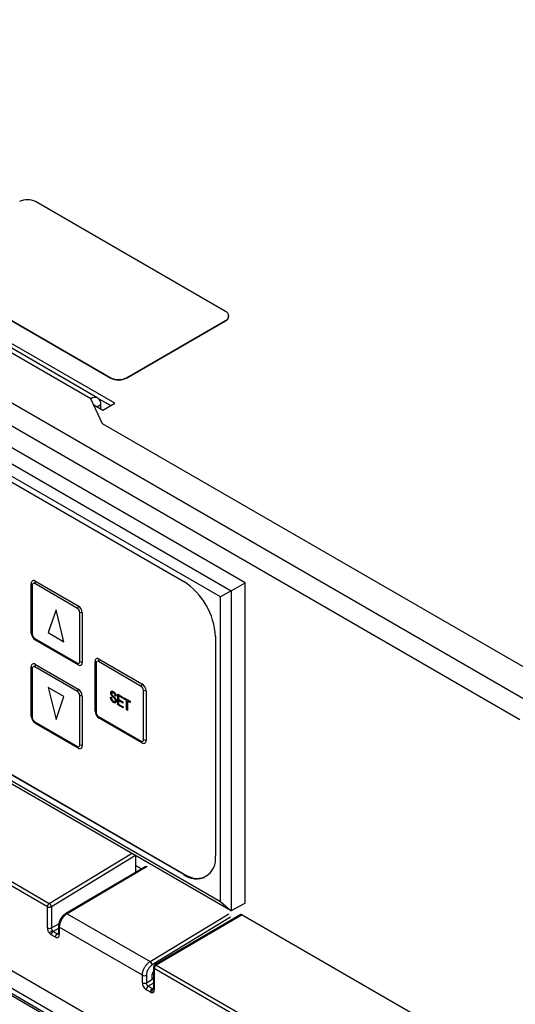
# Model space of a CAD drawing. Header units: millimetres. Extents: x 0 to 2794, y 0 to 2159.
# Tile 59 of 66: x 2113 to 2201, y 1608 to 1784. Entities that reach past the tile are written whole.
import ezdxf

# ---------------------------------------------------------------- set-up
doc = ezdxf.new("R2010")
doc.units = ezdxf.units.MM
doc.header["$LTSCALE"] = 10

msp = doc.modelspace()

# ---------------------------------------------------------------- linework, layer by layer
for p, q in [((2203.55, 1661.73), (1992.5, 1783.57)), ((2201.87, 1658.61), (1990.64, 1780.56)), ((2149.29, 1731.51), (2115.35, 1751.1)), ((2037.17, 1746.96), (2150.31, 1681.64)), ((2152.78, 1683.07), (2039.65, 1748.38)), ((2148.38, 1680.53), (2037.69, 1744.43)), ((2044.24, 1739.61), (2141.82, 1683.28)), ((2125.25, 1715.91), (2086.36, 1738.36)), ((2129.49, 1715.1), (2087.06, 1739.59)), ((2126.5, 1716.04), (2087.61, 1738.49)), ((2094.84, 1739.26), (2128.78, 1719.67)), ((2094.84, 1739.18), (2128.78, 1719.59)), ((2131.61, 1719.67), (2149.29, 1729.87)), ((2131.61, 1719.59), (2149.29, 1729.79)), ((2149.29, 1729.79), (2149.29, 1729.87)), ((2149.87, 1730.61), (2149.87, 1730.69)), ((2128.78, 1719.59), (2128.78, 1719.67)), ((2131.61, 1719.67), (2131.61, 1719.59)), ((2127.32, 1711.45), (2125.25, 1715.91)), ((2126.66, 1715.91), (2128.78, 1714.69)), ((2125.77, 1714.8), (2127.37, 1713.87)), ((2126.31, 1714.48), (2127.02, 1714.89)), ((2127.02, 1714.07), (2127.02, 1714.89)), ((2127.37, 1713.87), (2129.49, 1715.1)), ((2207.85, 1664.96), (2127.32, 1711.45)), ((2150.31, 1624.49), (2037.17, 1689.8)), ((2037.69, 1690.1), (2148.38, 1626.2)), ((2141.82, 1631.02), (2044.24, 1687.35)), ((2044.34, 1687.4), (2141.92, 1631.07)), ((2114.6, 1674.12), (2114.6, 1682.93)), ((2114.78, 1682.67), (2114.6, 1682.93)), ((2114.78, 1682.67), (2114.78, 1673.85)), ((2115.2, 1682.91), (2115.34, 1683.36)), ((2122.83, 1678.5), (2115.2, 1682.91)), ((2115.34, 1683.36), (2122.97, 1678.95)), ((2150.31, 1681.64), (2152.78, 1683.07)), ((2152.78, 1625.91), (2152.78, 1683.07)), ((2165.55, 1582.36), (1995.85, 1680.33)), ((2150.31, 1681.64), (2148.38, 1680.53)), ((2148.38, 1626.2), (2148.38, 1680.53)), ((2150.31, 1681.64), (2150.31, 1624.49)), ((2119.01, 1678.26), (2117.6, 1674.18)), ((2120.43, 1672.55), (2119.01, 1678.26)), ((2120.43, 1672.55), (2119.01, 1678.26)), ((2119.01, 1678.26), (2119.01, 1678.26)), ((2122.97, 1678.95), (2122.83, 1678.5)), ((1996.2, 1677.07), (2165.83, 1579.14)), ((2123.71, 1677.68), (2123.25, 1677.78)), ((2123.25, 1668.96), (2123.25, 1677.78)), ((2123.71, 1677.68), (2123.71, 1668.86)), ((2165.92, 1578.05), (1995.8, 1676.26)), ((1995.92, 1675.89), (2165.95, 1577.74)), ((2114.78, 1673.85), (2114.6, 1674.12)), ((2115.2, 1673.13), (2122.83, 1668.72)), ((2115.2, 1673.13), (2115.34, 1672.84)), ((2117.6, 1674.18), (2120.43, 1672.55)), ((2147.48, 1673.48), (2147.48, 1634.28)), ((2122.97, 1668.43), (2115.34, 1672.84)), ((2120.43, 1672.55), (2120.43, 1672.55)), ((2114.6, 1659.26), (2114.6, 1668.07)), ((2114.78, 1667.81), (2114.6, 1668.07)), ((2114.78, 1667.81), (2114.78, 1658.99)), ((2115.2, 1668.05), (2115.34, 1668.5)), ((2122.83, 1663.64), (2115.2, 1668.05)), ((2115.34, 1668.5), (2122.97, 1664.09)), ((2122.97, 1668.43), (2122.83, 1668.72)), ((2123.71, 1668.86), (2123.25, 1668.96)), ((2125.98, 1660.2), (2125.98, 1669.01)), ((2126.16, 1668.75), (2125.98, 1669.01)), ((2126.16, 1668.75), (2126.16, 1659.93)), ((2126.58, 1668.99), (2126.72, 1669.44)), ((2134.22, 1664.58), (2126.58, 1668.99)), ((2126.72, 1669.44), (2134.36, 1665.03)), ((2120.43, 1662.75), (2117.6, 1664.38)), ((2120.43, 1662.75), (2117.6, 1664.38)), ((2117.6, 1664.38), (2119.01, 1658.67)), ((2117.6, 1664.38), (2117.6, 1664.38)), ((2134.36, 1665.03), (2134.22, 1664.58)), ((2119.01, 1658.67), (2120.43, 1662.75)), ((2119.01, 1658.67), (2120.43, 1662.75)), ((2120.43, 1662.75), (2120.43, 1662.75)), ((2122.97, 1664.09), (2122.83, 1663.64)), ((2123.71, 1662.81), (2123.25, 1662.92)), ((2123.25, 1654.1), (2123.25, 1662.92)), ((2123.71, 1662.81), (2123.71, 1654)), ((2128.74, 1662.65), (2128.91, 1662.58)), ((2128.74, 1662.65), (2128.91, 1662.58)), ((2128.74, 1662.65), (2128.74, 1662.65)), ((2128.91, 1662.58), (2128.91, 1662.58)), ((2128.95, 1663.3), (2128.95, 1663.3)), ((2129.01, 1663.08), (2129.01, 1663.08)), ((2129.26, 1663.64), (2129.26, 1663.64)), ((2129.26, 1662.8), (2129.27, 1662.81)), ((2129.55, 1662.55), (2129.55, 1662.55)), ((2129.76, 1662.8), (2129.59, 1662.87)), ((2129.76, 1662.8), (2129.76, 1662.8)), ((2130.03, 1663.17), (2131, 1662.61)), ((2130.03, 1661.3), (2130.03, 1663.17)), ((2130.03, 1663.17), (2131, 1662.61)), ((2130.03, 1663.17), (2130.03, 1663.17)), ((2130.2, 1662.86), (2130.2, 1662.27)), ((2131, 1662.39), (2130.2, 1662.86)), ((2130.2, 1662.86), (2130.2, 1662.27)), ((2131, 1662.61), (2131, 1662.39)), ((2131, 1662.61), (2131, 1662.39)), ((2131, 1662.61), (2131, 1662.61)), ((2131.17, 1662.52), (2132.23, 1661.91)), ((2131.17, 1662.51), (2131.17, 1662.52)), ((2131.17, 1662.51), (2132.23, 1661.91)), ((2131.17, 1662.3), (2131.17, 1662.51)), ((2135.1, 1663.75), (2134.64, 1663.86)), ((2134.64, 1655.04), (2134.64, 1663.86)), ((2135.1, 1663.75), (2135.1, 1654.94)), ((2129.3, 1661.91), (2129.3, 1661.91)), ((2129.8, 1661.95), (2129.8, 1661.95)), ((2131.02, 1660.72), (2130.03, 1661.3)), ((2130.2, 1662.27), (2130.96, 1661.83)), ((2130.2, 1662.27), (2130.96, 1661.83)), ((2130.2, 1662.27), (2130.2, 1662.27)), ((2130.2, 1662.05), (2130.2, 1661.42)), ((2130.96, 1661.61), (2130.2, 1662.05)), ((2130.2, 1662.05), (2130.2, 1661.42)), ((2130.2, 1661.42), (2131.02, 1660.94)), ((2130.2, 1661.42), (2131.02, 1660.94)), ((2130.2, 1661.42), (2130.2, 1661.42)), ((2130.96, 1661.83), (2130.96, 1661.61)), ((2130.96, 1661.83), (2130.96, 1661.61)), ((2130.96, 1661.83), (2130.96, 1661.83)), ((2130.96, 1661.61), (2130.96, 1661.61)), ((2131, 1662.39), (2131, 1662.39)), ((2131.02, 1660.94), (2131.02, 1660.72)), ((2131.02, 1660.94), (2131.02, 1660.72)), ((2131.02, 1660.94), (2131.02, 1660.94)), ((2131.02, 1660.72), (2131.02, 1660.72)), ((2131.61, 1662.04), (2131.17, 1662.3)), ((2131.61, 1660.38), (2131.61, 1662.04)), ((2131.78, 1661.94), (2131.78, 1660.28)), ((2132.23, 1661.69), (2131.78, 1661.94)), ((2131.78, 1661.94), (2131.78, 1660.28)), ((2132.23, 1661.91), (2132.23, 1661.69)), ((2132.23, 1661.91), (2132.23, 1661.91)), ((2132.23, 1661.91), (2132.23, 1661.69)), ((2132.23, 1661.69), (2132.23, 1661.69)), ((2114.78, 1658.99), (2114.6, 1659.26)), ((2126.16, 1659.93), (2125.98, 1660.2)), ((2126.58, 1659.2), (2134.22, 1654.8)), ((2126.58, 1659.2), (2126.72, 1658.92)), ((2134.36, 1654.51), (2126.72, 1658.92)), ((2131.78, 1660.28), (2131.61, 1660.38)), ((2131.78, 1660.28), (2131.78, 1660.28)), ((2115.2, 1658.26), (2122.83, 1653.86)), ((2115.2, 1658.26), (2115.34, 1657.98)), ((2122.97, 1653.57), (2115.34, 1657.98)), ((2119.01, 1658.67), (2119.01, 1658.67)), ((2122.97, 1653.57), (2122.83, 1653.86)), ((2123.71, 1654), (2123.25, 1654.1)), ((2134.36, 1654.51), (2134.22, 1654.8)), ((2135.1, 1654.94), (2134.64, 1655.04)), ((2093.46, 1639.91), (2117.81, 1625.85)), ((2117.47, 1625.24), (2093.11, 1639.3)), ((2117.81, 1625.85), (2132.49, 1634.77)), ((2133.19, 1634.37), (2118.18, 1625.24)), ((2133.24, 1634.34), (2133.24, 1631.38)), ((2134.28, 1631.99), (2133.24, 1632.58)), ((2135.03, 1632.43), (2120.75, 1624.04)), ((2135.28, 1632.41), (2120.99, 1624.01)), ((2141.82, 1631.02), (2141.92, 1631.07)), ((2148.38, 1626.2), (2150.31, 1624.49)), ((2152.78, 1625.91), (2150.31, 1624.49)), ((2117.47, 1621.46), (2117.47, 1625.24)), ((2118.18, 1625.24), (2118.18, 1621.47)), ((2120.99, 1624.01), (2135.82, 1615.45)), ((2135.82, 1615.45), (2149.86, 1623.99)), ((2152, 1623.86), (2136.66, 1614.85)), ((2152.25, 1623.83), (2136.91, 1614.82)), ((2152.25, 1623.83), (2200.26, 1596.12)), ((2118.18, 1621.47), (2119.52, 1622.22)), ((2150.21, 1623.38), (2136.18, 1614.85)), ((2119.45, 1621.37), (2118.53, 1620.85)), ((2118.53, 1620.85), (2119.25, 1620.44)), ((2119.25, 1620.44), (2119.45, 1620.55)), ((2119.45, 1621.79), (2119.45, 1620.44)), ((2119.45, 1620.44), (2119.47, 1620.43)), ((2119.59, 1621.58), (2119.59, 1620.24)), ((2134.44, 1613.01), (2119.59, 1621.58)), ((2118.89, 1619.83), (2118.17, 1620.24)), ((2136.42, 1614.42), (2136.42, 1610.64)), ((2136.56, 1614.21), (2136.56, 1610.44)), ((2165.94, 1597.25), (2136.56, 1614.21)), ((2136.91, 1614.82), (2166.53, 1597.73)), ((2134.44, 1611.67), (2134.44, 1613.01)), ((2135.15, 1613.02), (2135.15, 1611.67)), ((2135.15, 1611.67), (2136.26, 1612.3)), ((2136.42, 1611.58), (2135.5, 1611.06)), ((2136.2, 1612.58), (2136.2, 1612.91)), ((2136.2, 1612.56), (2136.42, 1612.44)), ((2135.86, 1610.03), (2135.14, 1610.44)), ((2135.5, 1611.06), (2136.22, 1610.65)), ((2136.22, 1610.65), (2136.42, 1610.76))]:
    msp.add_line(p, q)
for centre, radius, start, end in [((2113.93, 1748.37), 3.07, 62.6097, 117.3903), ((2148.98, 1730.69), 0.873, 290.7834, 69.2166), ((2148.87, 1730.71), 1.01, 294.3747, 354.3052), ((2130.2, 1722.4), 3.07, 242.6097, 297.3903), ((2130.2, 1722.32), 3.07, 242.6097, 297.3903), ((2125.94, 1715.07), 1.09, 350.786, 129.2033), ((2115.05, 1683.01), 0.455, 50.7967, 189.214), ((2115.03, 1682.71), 0.259, 50.7967, 189.214), ((2135.2, 1672.92), 12.29, 2.6055, 57.3945), ((2122.34, 1677.74), 0.91, 2.6055, 57.3945), ((2122.11, 1677.6), 1.6, 2.6055, 57.3945), ((2116.2, 1674.19), 1.6, 182.6055, 237.3945), ((2115.69, 1673.89), 0.91, 182.6055, 237.3945), ((2126.43, 1669.09), 0.455, 50.7967, 189.214), ((2115.05, 1668.15), 0.455, 50.7967, 189.214), ((2115.03, 1667.85), 0.259, 50.7967, 189.214), ((2123, 1668.92), 0.259, 230.7967, 9.214), ((2123.26, 1668.78), 0.455, 230.7967, 9.214), ((2126.42, 1668.79), 0.259, 50.7967, 189.214), ((2133.73, 1663.82), 0.91, 2.6055, 57.3945), ((2133.5, 1663.68), 1.6, 2.6055, 57.3945), ((2122.34, 1662.87), 0.91, 2.6055, 57.3945), ((2122.11, 1662.74), 1.6, 2.6055, 57.3945), ((2116.2, 1659.33), 1.6, 182.6055, 237.3945), ((2115.69, 1659.03), 0.91, 182.6055, 237.3945), ((2127.59, 1660.27), 1.6, 182.6055, 237.3945), ((2127.07, 1659.97), 0.91, 182.6055, 237.3945), ((2123, 1654.06), 0.259, 230.7967, 9.214), ((2123.26, 1653.92), 0.455, 230.7967, 9.214), ((2134.38, 1655), 0.259, 230.7967, 9.214), ((2134.65, 1654.86), 0.455, 230.7967, 9.214), ((2144.03, 1633.72), 3.49, 230.7967, 9.214), ((2144.34, 1634.53), 4.22, 235.1284, 286.1514), ((2118.24, 1625.2), 0.77, 123.2297, 177.3477), ((2117.4, 1625.19), 0.774, 3.6975, 58.0383), ((2117.82, 1625.92), 0.767, 242.5848, 297.7039), ((2120.85, 1623.82), 0.241, 52.8531, 114.8952), ((2117.82, 1622.14), 0.767, 242.5848, 297.7039), ((2119.16, 1619.62), 1.58, 119.9217, 145.889), ((2118.94, 1620.2), 0.766, 121.9772, 177.4454), ((2119.65, 1619.79), 0.766, 121.9772, 177.4454), ((2119.7, 1621.81), 0.251, 185.6775, 245.6548), ((2119.7, 1620.46), 0.251, 185.6641, 245.656), ((2135.41, 1614.8), 0.774, 3.6975, 58.0383), ((2136.92, 1614.42), 0.5, 120.4249, 180), ((2136.67, 1614.44), 0.251, 185.6641, 245.656), ((2137.33, 1614.18), 0.77, 123.2297, 177.3477), ((2136.77, 1614.63), 0.241, 52.8524, 114.9016), ((2134.79, 1613.7), 0.767, 242.5848, 297.7039), ((2134.79, 1612.35), 0.767, 242.5848, 297.7039), ((2135.91, 1610.41), 0.766, 121.9772, 177.4454), ((2136.62, 1610), 0.766, 121.9772, 177.4454), ((2136.69, 1610.14), 0.56, 124.7076, 201.4128), ((2136.67, 1610.67), 0.251, 185.6641, 245.656)]:
    msp.add_arc(centre, radius, start, end)
for points, knots in [([(2129.29, 1661.7), (2129.25, 1661.72), (2129.21, 1661.75), (2129.14, 1661.8), (2129.11, 1661.83), (2129, 1661.93), (2128.94, 1662.01), (2128.84, 1662.19), (2128.8, 1662.29), (2128.77, 1662.43), (2128.76, 1662.47), (2128.75, 1662.56), (2128.74, 1662.61), (2128.74, 1662.65)], [0, 0, 0, 0, 0.125, 0.125, 0.25, 0.25, 0.5, 0.5, 0.75, 0.75, 0.875, 0.875, 1, 1, 1, 1]), ([(2128.78, 1663.4), (2128.78, 1663.44), (2128.79, 1663.47), (2128.8, 1663.53), (2128.8, 1663.56), (2128.84, 1663.64), (2128.87, 1663.68), (2128.96, 1663.73), (2129.02, 1663.73), (2129.13, 1663.71), (2129.19, 1663.68), (2129.26, 1663.64)], [0, 0, 0, 0, 0.125, 0.125, 0.25, 0.25, 0.5, 0.5, 0.75, 0.75, 1, 1, 1, 1]), ([(2129.22, 1662.63), (2129.17, 1662.68), (2129.11, 1662.73), (2129.01, 1662.84), (2128.95, 1662.9), (2128.87, 1663.04), (2128.84, 1663.12), (2128.79, 1663.26), (2128.79, 1663.34), (2128.78, 1663.4)], [0, 0, 0, 0, 0.25, 0.25, 0.5, 0.5, 0.75, 0.75, 1, 1, 1, 1]), ([(2128.88, 1663.66), (2128.9, 1663.68), (2128.96, 1663.74), (2129.1, 1663.72), (2129.2, 1663.67), (2129.26, 1663.64)], [0, 0, 0, 0, 0.258132, 0.628567, 1, 1, 1, 1]), ([(2128.91, 1662.58), (2128.92, 1662.51), (2128.92, 1662.45), (2128.96, 1662.32), (2128.99, 1662.25), (2129.06, 1662.13), (2129.1, 1662.07), (2129.2, 1661.98), (2129.25, 1661.94), (2129.3, 1661.91)], [0, 0, 0, 0, 0.25, 0.25, 0.5, 0.5, 0.75, 0.75, 1, 1, 1, 1]), ([(2128.91, 1662.58), (2128.92, 1662.51), (2128.92, 1662.45), (2128.96, 1662.32), (2128.99, 1662.25), (2129.06, 1662.13), (2129.1, 1662.07), (2129.2, 1661.98), (2129.25, 1661.94), (2129.3, 1661.91)], [0, 0, 0, 0, 0.25, 0.25, 0.5, 0.5, 0.75, 0.75, 1, 1, 1, 1]), ([(2129.26, 1663.42), (2129.22, 1663.44), (2129.19, 1663.46), (2129.11, 1663.48), (2129.08, 1663.49), (2129.02, 1663.47), (2128.99, 1663.45), (2128.96, 1663.38), (2128.95, 1663.34), (2128.95, 1663.3)], [0, 0, 0, 0, 0.25, 0.25, 0.5, 0.5, 0.75, 0.75, 1, 1, 1, 1]), ([(2129.01, 1663.45), (2128.99, 1663.43), (2128.96, 1663.4), (2128.96, 1663.34), (2128.95, 1663.3)], [0, 0, 0, 0, 0.393287, 1, 1, 1, 1]), ([(2128.95, 1663.3), (2128.95, 1663.27), (2128.96, 1663.23), (2128.97, 1663.17), (2128.97, 1663.16), (2128.99, 1663.12), (2129, 1663.1), (2129.01, 1663.08)], [0, 0, 0, 0, 0.5, 0.5, 0.75, 0.75, 1, 1, 1, 1]), ([(2128.95, 1663.3), (2128.95, 1663.27), (2128.96, 1663.23), (2128.97, 1663.17), (2128.97, 1663.15), (2128.99, 1663.12), (2129, 1663.1), (2129.01, 1663.08)], [0, 0, 0, 0, 0.5, 0.5, 0.75, 0.75, 1, 1, 1, 1]), ([(2129.01, 1663.08), (2129.04, 1663.02), (2129.08, 1662.97), (2129.17, 1662.89), (2129.22, 1662.84), (2129.27, 1662.81)], [0, 0, 0, 0, 0.5, 0.5, 1, 1, 1, 1]), ([(2129.01, 1663.08), (2129.04, 1663.02), (2129.08, 1662.97), (2129.17, 1662.88), (2129.22, 1662.84), (2129.26, 1662.8)], [0, 0, 0, 0, 0.5, 0.5, 1, 1, 1, 1]), ([(2129.63, 1662.04), (2129.63, 1662.07), (2129.63, 1662.1), (2129.61, 1662.16), (2129.61, 1662.19), (2129.57, 1662.28), (2129.53, 1662.33), (2129.45, 1662.43), (2129.4, 1662.47), (2129.31, 1662.55), (2129.27, 1662.59), (2129.22, 1662.63)], [0, 0, 0, 0, 0.125, 0.125, 0.25, 0.25, 0.5, 0.5, 0.75, 0.75, 1, 1, 1, 1]), ([(2129.26, 1663.64), (2129.29, 1663.63), (2129.32, 1663.6), (2129.39, 1663.56), (2129.42, 1663.53), (2129.51, 1663.44), (2129.57, 1663.37), (2129.66, 1663.21), (2129.7, 1663.12), (2129.73, 1663), (2129.74, 1662.95), (2129.75, 1662.87), (2129.75, 1662.83), (2129.76, 1662.8)], [0, 0, 0, 0, 0.125, 0.125, 0.25, 0.25, 0.5, 0.5, 0.75, 0.75, 0.875, 0.875, 1, 1, 1, 1]), ([(2129.26, 1663.64), (2129.29, 1663.62), (2129.32, 1663.6), (2129.39, 1663.56), (2129.42, 1663.53), (2129.51, 1663.44), (2129.57, 1663.37), (2129.66, 1663.21), (2129.7, 1663.12), (2129.73, 1663), (2129.74, 1662.95), (2129.75, 1662.87), (2129.75, 1662.83), (2129.76, 1662.8)], [0, 0, 0, 0, 0.125, 0.125, 0.25, 0.25, 0.5, 0.5, 0.75, 0.75, 0.875, 0.875, 1, 1, 1, 1]), ([(2129.59, 1662.87), (2129.58, 1662.92), (2129.58, 1662.97), (2129.55, 1663.08), (2129.53, 1663.14), (2129.47, 1663.24), (2129.43, 1663.29), (2129.35, 1663.37), (2129.3, 1663.4), (2129.26, 1663.42)], [0, 0, 0, 0, 0.25, 0.25, 0.5, 0.5, 0.75, 0.75, 1, 1, 1, 1]), ([(2129.26, 1662.8), (2129.31, 1662.76), (2129.36, 1662.72), (2129.45, 1662.64), (2129.5, 1662.59), (2129.55, 1662.55)], [0, 0, 0, 0, 0.5, 0.5, 1, 1, 1, 1]), ([(2129.27, 1662.81), (2129.31, 1662.76), (2129.36, 1662.72), (2129.46, 1662.64), (2129.5, 1662.59), (2129.55, 1662.55)], [0, 0, 0, 0, 0.5, 0.5, 1, 1, 1, 1]), ([(2129.55, 1662.55), (2129.58, 1662.5), (2129.62, 1662.46), (2129.68, 1662.36), (2129.71, 1662.31), (2129.76, 1662.21), (2129.77, 1662.15), (2129.79, 1662.05), (2129.8, 1662), (2129.8, 1661.95)], [0, 0, 0, 0, 0.25, 0.25, 0.5, 0.5, 0.75, 0.75, 1, 1, 1, 1]), ([(2129.55, 1662.55), (2129.58, 1662.5), (2129.62, 1662.46), (2129.68, 1662.36), (2129.71, 1662.31), (2129.76, 1662.21), (2129.77, 1662.15), (2129.79, 1662.05), (2129.8, 1662), (2129.8, 1661.95)], [0, 0, 0, 0, 0.25, 0.25, 0.5, 0.5, 0.75, 0.75, 1, 1, 1, 1]), ([(2129.8, 1661.95), (2129.8, 1661.91), (2129.79, 1661.88), (2129.78, 1661.81), (2129.77, 1661.78), (2129.73, 1661.7), (2129.7, 1661.66), (2129.6, 1661.61), (2129.54, 1661.61), (2129.42, 1661.63), (2129.35, 1661.66), (2129.29, 1661.7)], [0, 0, 0, 0, 0.125, 0.125, 0.25, 0.25, 0.5, 0.5, 0.75, 0.75, 1, 1, 1, 1]), ([(2129.3, 1661.91), (2129.34, 1661.89), (2129.38, 1661.87), (2129.46, 1661.85), (2129.5, 1661.85), (2129.56, 1661.87), (2129.59, 1661.89), (2129.62, 1661.95), (2129.63, 1662), (2129.63, 1662.04)], [0, 0, 0, 0, 0.25, 0.25, 0.5, 0.5, 0.75, 0.75, 1, 1, 1, 1]), ([(2129.3, 1661.91), (2129.35, 1661.89), (2129.43, 1661.85), (2129.54, 1661.84), (2129.57, 1661.88), (2129.57, 1661.89)], [0, 0, 0, 0, 0.441825, 0.880909, 1, 1, 1, 1]), ([(2129.8, 1661.95), (2129.79, 1661.87), (2129.79, 1661.74), (2129.71, 1661.7), (2129.69, 1661.68)], [0, 0, 0, 0, 0.691675, 1, 1, 1, 1]), ([(2120.75, 1624.04), (2120.57, 1623.92), (2120.23, 1623.67), (2119.81, 1623.08), (2119.51, 1622.41), (2119.47, 1621.99), (2119.45, 1621.79)], [0, 0, 0, 0, 0.249758, 0.49969, 0.749779, 1, 1, 1, 1]), ([(2120.99, 1624.01), (2120.96, 1623.99), (2120.9, 1623.95), (2120.8, 1623.89), (2120.71, 1623.82), (2120.62, 1623.74), (2120.54, 1623.66), (2120.45, 1623.57), (2120.38, 1623.49), (2120.3, 1623.4), (2120.23, 1623.3), (2120.16, 1623.21), (2120.1, 1623.12), (2120.04, 1623.02), (2119.98, 1622.92), (2119.93, 1622.83), (2119.88, 1622.73), (2119.84, 1622.64), (2119.8, 1622.54), (2119.76, 1622.45), (2119.73, 1622.36), (2119.7, 1622.27), (2119.68, 1622.19), (2119.66, 1622.1), (2119.64, 1622.02), (2119.62, 1621.94), (2119.61, 1621.86), (2119.6, 1621.79), (2119.6, 1621.72), (2119.59, 1621.65), (2119.59, 1621.61), (2119.59, 1621.58)], [0, 0, 0, 0, 0.043312, 0.085994, 0.128045, 0.169466, 0.210255, 0.250415, 0.289943, 0.328841, 0.367108, 0.404745, 0.441751, 0.478126, 0.51387, 0.548984, 0.583467, 0.617319, 0.650541, 0.683131, 0.715092, 0.746421, 0.777119, 0.807187, 0.836624, 0.86543, 0.893606, 0.921151, 0.948065, 0.974348, 1, 1, 1, 1]), ([(2152.25, 1623.83), (2152.2, 1623.86), (2152.11, 1623.9), (2152.04, 1623.87), (2152.01, 1623.85)], [0, 0, 0, 0, 0.53784, 1, 1, 1, 1]), ([(2117.47, 1621.46), (2117.47, 1621.32), (2117.5, 1621.15), (2117.64, 1620.8), (2117.75, 1620.64), (2117.86, 1620.51)], [0, 0, 0, 0, 0.5, 0.5, 1, 1, 1, 1]), ([(2118.38, 1620.99), (2118.32, 1621.06), (2118.27, 1621.14), (2118.2, 1621.31), (2118.18, 1621.39), (2118.18, 1621.47)], [0, 0, 0, 0, 0.5, 0.5, 1, 1, 1, 1]), ([(2119.49, 1620.42), (2119.49, 1620.42), (2119.46, 1620.39), (2119.38, 1620.39), (2119.29, 1620.42), (2119.25, 1620.44)], [0, 0, 0, 0, 0.030309, 0.526576, 1, 1, 1, 1]), ([(2118.89, 1619.83), (2118.97, 1619.78), (2119.06, 1619.74), (2119.23, 1619.72), (2119.32, 1619.74), (2119.46, 1619.82), (2119.51, 1619.88), (2119.58, 1620.04), (2119.59, 1620.14), (2119.59, 1620.24)], [0, 0, 0, 0, 0.25, 0.25, 0.5, 0.5, 0.75, 0.75, 1, 1, 1, 1]), ([(2134.44, 1613.01), (2134.44, 1613.05), (2134.44, 1613.14), (2134.45, 1613.27), (2134.47, 1613.41), (2134.5, 1613.56), (2134.54, 1613.71), (2134.6, 1613.87), (2134.66, 1614.04), (2134.74, 1614.22), (2134.83, 1614.39), (2134.94, 1614.57), (2135.06, 1614.74), (2135.19, 1614.9), (2135.33, 1615.06), (2135.49, 1615.21), (2135.65, 1615.35), (2135.76, 1615.42), (2135.82, 1615.45)], [0, 0, 0, 0, 0.046966, 0.096003, 0.147113, 0.200294, 0.255546, 0.31287, 0.372265, 0.433731, 0.497268, 0.562876, 0.630555, 0.700304, 0.772123, 0.846012, 0.921971, 1, 1, 1, 1]), ([(2136.18, 1614.85), (2136.06, 1614.77), (2135.93, 1614.67), (2135.67, 1614.4), (2135.55, 1614.23), (2135.35, 1613.87), (2135.27, 1613.68), (2135.17, 1613.33), (2135.15, 1613.16), (2135.15, 1613.02)], [0, 0, 0, 0, 0.25, 0.25, 0.5, 0.5, 0.75, 0.75, 1, 1, 1, 1]), ([(2136.2, 1612.91), (2136.21, 1613.02), (2136.23, 1613.25), (2136.35, 1613.48), (2136.42, 1613.6)], [0, 0, 0, 0, 0.486591, 1, 1, 1, 1]), ([(2134.44, 1611.67), (2134.44, 1611.57), (2134.45, 1611.46), (2134.52, 1611.22), (2134.57, 1611.09), (2134.71, 1610.85), (2134.8, 1610.74), (2134.97, 1610.56), (2135.06, 1610.49), (2135.14, 1610.44)], [0, 0, 0, 0, 0.25, 0.25, 0.5, 0.5, 0.75, 0.75, 1, 1, 1, 1]), ([(2135.5, 1611.06), (2135.41, 1611.11), (2135.32, 1611.21), (2135.19, 1611.44), (2135.15, 1611.56), (2135.15, 1611.67)], [0, 0, 0, 0, 0.5, 0.5, 1, 1, 1, 1]), ([(2136.17, 1609.93), (2136.28, 1609.93), (2136.39, 1609.98), (2136.53, 1610.16), (2136.56, 1610.3), (2136.56, 1610.44)], [0, 0, 0, 0, 0.5, 0.5, 1, 1, 1, 1]), ([(2136.42, 1610.64), (2136.42, 1610.63), (2136.42, 1610.6), (2136.42, 1610.59), (2136.42, 1610.59)], [0, 0, 0, 0, 0.583003, 1, 1, 1, 1])]:
    msp.add_open_spline(points, degree=3, knots=knots)
for points in [[(2117.86, 1620.51), (2117.95, 1620.4), (2118.06, 1620.3), (2118.17, 1620.24)], [(2118.53, 1620.85), (2118.48, 1620.89), (2118.42, 1620.93), (2118.38, 1620.99)], [(2136.26, 1612.3), (2136.22, 1612.37), (2136.2, 1612.47), (2136.2, 1612.58)], [(2135.86, 1610.03), (2135.97, 1609.97), (2136.08, 1609.93), (2136.17, 1609.93)], [(2136.38, 1610.6), (2136.33, 1610.6), (2136.27, 1610.61), (2136.22, 1610.65)]]:
    msp.add_open_spline(points, degree=3)

doc.saveas('drawing.dxf')
